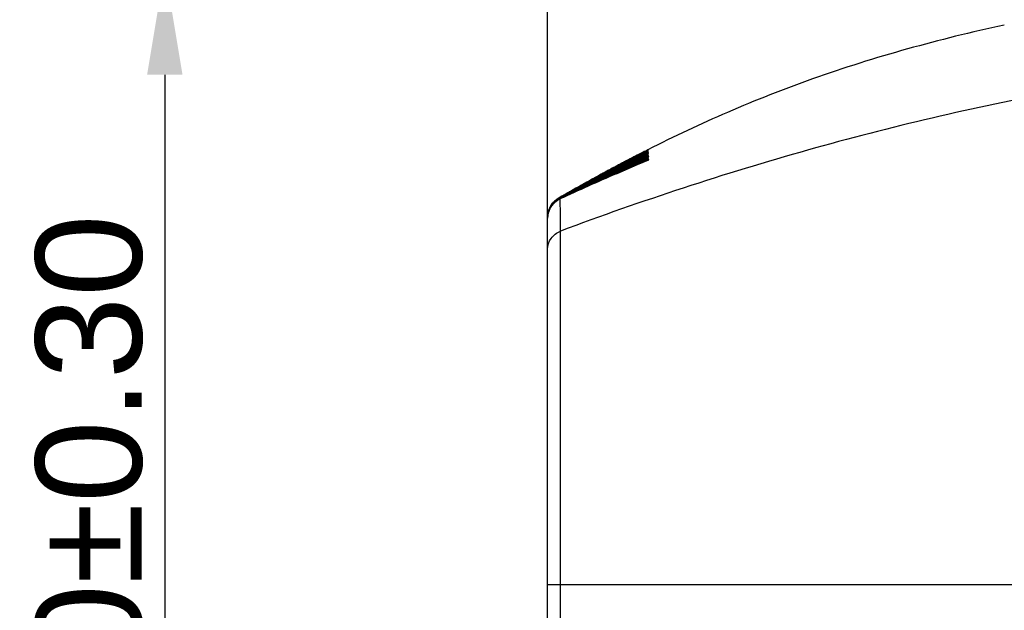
# Model space of a CAD drawing. Header units: millimetres. Extents: x 2163 to 2692, y -1564 to -1190.
# Tile 7 of 45: x 2224 to 2247, y -1368 to -1354. Entities that reach past the tile are written whole.
import ezdxf

# ---------------------------------------------------------------- set-up
doc = ezdxf.new("R2010")
doc.units = ezdxf.units.MM
doc.styles.add('HANA', font='arial.ttf')
doc.dimstyles.new('HANA$0', dxfattribs={"dimtxt": 2.5, "dimasz": 2.5, "dimexe": 0.5, "dimexo": 0.2, "dimgap": 0.5, "dimtad": 1, "dimzin": 1, "dimdsep": 46, "dimtxsty": 'HANA', "dimcen": 0, "dimclrd": 3, "dimclre": 3, "dimclrt": 4, "dimadec": 0, "dimazin": 0, "dimtfac": 1, "dimtmove": 0, "dimatfit": 3, "dimfxl": 0, "dimtzin": 0, "dimarcsym": 0})

# ---------------------------------------------------------------- blocks, each defined once
blk = doc.blocks.new('*D38')
at = {"color": 3, "lineweight": -2}
for p, q in [((2236.25, -1367.438), (2236.25, -1343.165)), ((2272.25, -1367.459), (2272.25, -1343.165)), ((2269.75, -1343.665), (2238.75, -1343.665))]:
    blk.add_line(p, q, dxfattribs=at)
at = {"color": 3}
for points in [[(2238.75, -1343.249), (2238.75, -1344.082), (2236.25, -1343.665)], [(2269.75, -1344.082), (2269.75, -1343.249), (2272.25, -1343.665)]]:
    blk.add_solid(points, dxfattribs=at)
at = {"layer": 'Defpoints', "color": 0}
for p in [(2236.25, -1343.665), (2236.25, -1367.638), (2272.25, -1367.659)]:
    blk.add_point(p, dxfattribs=at)
at = {"color": 4, "insert": (2254.25, -1341.888), "char_height": 2.5, "attachment_point": 5, "style": 'HANA'}
blk.add_mtext('36.00{\\fArial|b0|i0|c0|p34;%%P0.30}', dxfattribs=at)
blk = doc.blocks.new('*D39')
at = {"color": 3, "lineweight": -2}
for p, q in [((2260.4, -1353.149), (2226.735, -1353.149)), ((2227.235, -1355.649), (2227.235, -1379.677)), ((2260.4, -1382.177), (2226.735, -1382.177))]:
    blk.add_line(p, q, dxfattribs=at)
at = {"color": 3}
for points in [[(2227.651, -1355.649), (2226.818, -1355.649), (2227.235, -1353.149)], [(2226.818, -1379.677), (2227.651, -1379.677), (2227.235, -1382.177)]]:
    blk.add_solid(points, dxfattribs=at)
at = {"layer": 'Defpoints', "color": 0}
for p in [(2260.6, -1353.149), (2227.235, -1382.177), (2260.6, -1382.177)]:
    blk.add_point(p, dxfattribs=at)
at = {"color": 4, "insert": (2225.457, -1367.663), "char_height": 2.5, "attachment_point": 5, "rotation": 90, "style": 'HANA'}
blk.add_mtext('29.00{\\fArial|b0|i0|c0|p34;%%P0.30}', dxfattribs=at)

msp = doc.modelspace()

# ---------------------------------------------------------------- linework, layer by layer
at = {"color": 7, "linetype": 'Continuous'}
for p, q in [((2238.474, -1357.486), (2238.509, -1357.469)), ((2238.524, -1357.466), (2238.49, -1357.483)), ((2238.59, -1357.433), (2238.491, -1357.483)), ((2238.524, -1357.461), (2238.491, -1357.478)), ((2238.509, -1357.469), (2238.537, -1357.454)), ((2238.509, -1357.471), (2238.538, -1357.456)), ((2238.552, -1357.447), (2238.524, -1357.461)), ((2238.553, -1357.463), (2238.525, -1357.478)), ((2238.611, -1357.416), (2238.537, -1357.454)), ((2238.538, -1357.456), (2238.561, -1357.444)), ((2238.561, -1357.444), (2238.58, -1357.435)), ((2238.584, -1357.465), (2238.561, -1357.477)), ((2238.614, -1357.449), (2238.564, -1357.475)), ((2238.58, -1357.435), (2238.61, -1357.42)), ((2238.581, -1357.444), (2238.605, -1357.433)), ((2238.6, -1357.439), (2238.581, -1357.449)), ((2238.582, -1357.459), (2238.612, -1357.446)), ((2238.595, -1357.459), (2238.584, -1357.465)), ((2238.584, -1357.479), (2238.608, -1357.468)), ((2238.592, -1357.444), (2238.585, -1357.447)), ((2238.603, -1357.426), (2238.587, -1357.434)), ((2238.612, -1357.421), (2238.59, -1357.433)), ((2238.613, -1357.432), (2238.592, -1357.444)), ((2238.598, -1357.458), (2238.595, -1357.459)), ((2238.599, -1357.457), (2238.598, -1357.458)), ((2238.605, -1357.433), (2238.611, -1357.43)), ((2238.608, -1357.468), (2238.613, -1357.466)), ((2238.609, -1357.431), (2238.616, -1357.431)), ((2238.61, -1357.42), (2238.614, -1357.42)), ((2238.611, -1357.416), (2238.612, -1357.416)), ((2238.612, -1357.419), (2238.612, -1357.421)), ((2238.612, -1357.429), (2238.613, -1357.432)), ((2238.614, -1357.445), (2238.614, -1357.449)), ((2238.615, -1357.465), (2238.615, -1357.47)), ((2238.068, -1357.697), (2237.999, -1357.733)), ((2238.186, -1357.686), (2238.005, -1357.778)), ((2238.214, -1357.626), (2238.013, -1357.731)), ((2238.183, -1357.669), (2238.013, -1357.756)), ((2238.266, -1357.669), (2238.063, -1357.769)), ((2238.098, -1357.782), (2238.35, -1357.664)), ((2238.1, -1357.804), (2238.352, -1357.688)), ((2238.323, -1357.665), (2238.11, -1357.768)), ((2238.489, -1357.665), (2238.111, -1357.835)), ((2238.377, -1357.665), (2238.111, -1357.791)), ((2238.357, -1357.7), (2238.111, -1357.813)), ((2238.315, -1357.585), (2238.117, -1357.687)), ((2238.356, -1357.581), (2238.183, -1357.669)), ((2238.339, -1357.609), (2238.186, -1357.686)), ((2238.318, -1357.572), (2238.214, -1357.626)), ((2238.329, -1357.638), (2238.266, -1357.669)), ((2238.307, -1357.572), (2238.34, -1357.555)), ((2238.313, -1357.579), (2238.341, -1357.564)), ((2238.361, -1357.562), (2238.315, -1357.585)), ((2238.317, -1357.63), (2238.346, -1357.616)), ((2238.318, -1357.609), (2238.344, -1357.595)), ((2238.366, -1357.596), (2238.318, -1357.62)), ((2238.361, -1357.545), (2238.319, -1357.566)), ((2238.319, -1357.653), (2238.348, -1357.639)), ((2238.32, -1357.589), (2238.343, -1357.578)), ((2238.36, -1357.55), (2238.321, -1357.57)), ((2238.339, -1357.633), (2238.321, -1357.641)), ((2238.36, -1357.578), (2238.323, -1357.597)), ((2238.487, -1357.586), (2238.323, -1357.665)), ((2238.341, -1357.657), (2238.325, -1357.664)), ((2238.359, -1357.623), (2238.329, -1357.638)), ((2238.362, -1357.672), (2238.331, -1357.687)), ((2238.354, -1357.602), (2238.339, -1357.609)), ((2238.361, -1357.622), (2238.339, -1357.633)), ((2238.34, -1357.555), (2238.372, -1357.539)), ((2238.341, -1357.556), (2238.391, -1357.531)), ((2238.341, -1357.564), (2238.392, -1357.539)), ((2238.489, -1357.639), (2238.352, -1357.702)), ((2238.501, -1357.529), (2238.354, -1357.602)), ((2238.469, -1357.524), (2238.356, -1357.581)), ((2238.527, -1357.662), (2238.356, -1357.736)), ((2238.491, -1357.558), (2238.359, -1357.623)), ((2238.584, -1357.663), (2238.359, -1357.758)), ((2238.452, -1357.503), (2238.36, -1357.55)), ((2238.408, -1357.554), (2238.36, -1357.578)), ((2238.408, -1357.52), (2238.361, -1357.545)), ((2238.408, -1357.537), (2238.361, -1357.562)), ((2238.437, -1357.585), (2238.361, -1357.622)), ((2238.488, -1357.613), (2238.362, -1357.672)), ((2238.379, -1357.59), (2238.366, -1357.596)), ((2238.368, -1357.744), (2238.552, -1357.662)), ((2238.37, -1357.764), (2238.63, -1357.651)), ((2238.372, -1357.539), (2238.391, -1357.529)), ((2238.434, -1357.638), (2238.377, -1357.665)), ((2238.392, -1357.583), (2238.379, -1357.59)), ((2238.391, -1357.529), (2238.44, -1357.504)), ((2238.391, -1357.531), (2238.441, -1357.505)), ((2238.435, -1357.562), (2238.391, -1357.584)), ((2238.392, -1357.539), (2238.435, -1357.517)), ((2238.434, -1357.665), (2238.393, -1357.683)), ((2238.484, -1357.667), (2238.398, -1357.706)), ((2238.399, -1357.641), (2238.424, -1357.629)), ((2238.452, -1357.498), (2238.408, -1357.52)), ((2238.452, -1357.515), (2238.408, -1357.537)), ((2238.454, -1357.531), (2238.408, -1357.554)), ((2238.485, -1357.692), (2238.41, -1357.725)), ((2238.424, -1357.629), (2238.444, -1357.62)), ((2238.484, -1357.588), (2238.434, -1357.612)), ((2238.484, -1357.615), (2238.434, -1357.638)), ((2238.484, -1357.641), (2238.434, -1357.665)), ((2238.435, -1357.517), (2238.445, -1357.512)), ((2238.484, -1357.537), (2238.435, -1357.562)), ((2238.499, -1357.554), (2238.437, -1357.585)), ((2238.439, -1357.549), (2238.451, -1357.543)), ((2238.44, -1357.504), (2238.474, -1357.486)), ((2238.44, -1357.571), (2238.453, -1357.565)), ((2238.441, -1357.505), (2238.475, -1357.488)), ((2238.451, -1357.543), (2238.478, -1357.53)), ((2238.525, -1357.478), (2238.452, -1357.515)), ((2238.525, -1357.478), (2238.452, -1357.515)), ((2238.491, -1357.478), (2238.452, -1357.498)), ((2238.491, -1357.483), (2238.452, -1357.503)), ((2238.561, -1357.477), (2238.454, -1357.531)), ((2238.475, -1357.488), (2238.509, -1357.471)), ((2238.54, -1357.691), (2238.483, -1357.716)), ((2238.496, -1357.531), (2238.484, -1357.537)), ((2238.498, -1357.581), (2238.484, -1357.588)), ((2238.498, -1357.608), (2238.484, -1357.615)), ((2238.497, -1357.635), (2238.484, -1357.641)), ((2238.496, -1357.662), (2238.484, -1357.667)), ((2238.542, -1357.667), (2238.485, -1357.692)), ((2238.549, -1357.556), (2238.487, -1357.586)), ((2238.556, -1357.581), (2238.488, -1357.613)), ((2238.562, -1357.605), (2238.489, -1357.639)), ((2238.563, -1357.631), (2238.489, -1357.665)), ((2238.555, -1357.527), (2238.491, -1357.558)), ((2238.528, -1357.647), (2238.496, -1357.662)), ((2238.528, -1357.621), (2238.497, -1357.635)), ((2238.526, -1357.567), (2238.498, -1357.581)), ((2238.527, -1357.594), (2238.498, -1357.608)), ((2238.556, -1357.501), (2238.501, -1357.529)), ((2238.576, -1357.676), (2238.54, -1357.691)), ((2238.577, -1357.651), (2238.542, -1357.667)), ((2238.617, -1357.494), (2238.549, -1357.529)), ((2238.574, -1357.544), (2238.549, -1357.556)), ((2238.564, -1357.475), (2238.554, -1357.481)), ((2238.581, -1357.514), (2238.555, -1357.527)), ((2238.578, -1357.49), (2238.556, -1357.501)), ((2238.579, -1357.569), (2238.556, -1357.581)), ((2238.619, -1357.521), (2238.557, -1357.552)), ((2238.622, -1357.548), (2238.558, -1357.579)), ((2238.615, -1357.47), (2238.56, -1357.499)), ((2238.624, -1357.575), (2238.561, -1357.606)), ((2238.588, -1357.593), (2238.562, -1357.605)), ((2238.626, -1357.601), (2238.563, -1357.631)), ((2238.59, -1357.619), (2238.563, -1357.631)), ((2238.572, -1357.59), (2238.621, -1357.569)), ((2238.592, -1357.535), (2238.574, -1357.544)), ((2238.596, -1357.666), (2238.576, -1357.676)), ((2238.587, -1357.646), (2238.577, -1357.651)), ((2238.593, -1357.482), (2238.578, -1357.49)), ((2238.578, -1357.615), (2238.623, -1357.596)), ((2238.595, -1357.561), (2238.579, -1357.569)), ((2238.591, -1357.508), (2238.581, -1357.514)), ((2238.628, -1357.622), (2238.582, -1357.639)), ((2238.63, -1357.646), (2238.584, -1357.663)), ((2238.585, -1357.502), (2238.615, -1357.489)), ((2238.587, -1357.528), (2238.617, -1357.515)), ((2238.6, -1357.641), (2238.587, -1357.646)), ((2238.598, -1357.588), (2238.588, -1357.593)), ((2238.589, -1357.555), (2238.619, -1357.542)), ((2238.601, -1357.614), (2238.59, -1357.619)), ((2238.59, -1357.646), (2238.628, -1357.627)), ((2238.596, -1357.506), (2238.591, -1357.508)), ((2238.597, -1357.532), (2238.592, -1357.535)), ((2238.597, -1357.48), (2238.593, -1357.482)), ((2238.6, -1357.559), (2238.595, -1357.561)), ((2238.599, -1357.504), (2238.596, -1357.506)), ((2238.607, -1357.662), (2238.596, -1357.666)), ((2238.602, -1357.586), (2238.598, -1357.588)), ((2238.605, -1357.638), (2238.6, -1357.641)), ((2238.605, -1357.612), (2238.601, -1357.614)), ((2238.609, -1357.637), (2238.605, -1357.638)), ((2238.611, -1357.66), (2238.607, -1357.662)), ((2238.61, -1357.636), (2238.609, -1357.637)), ((2238.617, -1357.489), (2238.617, -1357.494)), ((2238.619, -1357.515), (2238.619, -1357.521)), ((2238.621, -1357.542), (2238.622, -1357.548)), ((2238.623, -1357.569), (2238.624, -1357.575)), ((2238.626, -1357.596), (2238.626, -1357.601)), ((2238.628, -1357.627), (2238.628, -1357.622)), ((2238.628, -1357.622), (2238.628, -1357.622)), ((2238.63, -1357.651), (2238.63, -1357.646)), ((2237.688, -1357.899), (2237.713, -1357.886)), ((2237.922, -1357.901), (2237.707, -1358.001)), ((2237.713, -1357.887), (2237.851, -1357.813)), ((2237.713, -1357.886), (2237.847, -1357.814)), ((2237.713, -1357.893), (2237.848, -1357.821)), ((2237.713, -1357.886), (2237.817, -1357.83)), ((2237.713, -1357.903), (2237.849, -1357.831)), ((2237.714, -1357.916), (2237.851, -1357.845)), ((2237.715, -1357.931), (2237.853, -1357.861)), ((2237.715, -1357.948), (2237.855, -1357.879)), ((2237.717, -1357.966), (2237.858, -1357.897)), ((2237.718, -1357.984), (2237.86, -1357.916)), ((2237.957, -1357.925), (2237.722, -1358.029)), ((2237.848, -1357.818), (2237.807, -1357.84)), ((2237.825, -1357.831), (2237.807, -1357.84)), ((2237.849, -1357.827), (2237.811, -1357.847)), ((2237.829, -1357.838), (2237.811, -1357.847)), ((2237.869, -1357.83), (2237.817, -1357.857)), ((2237.835, -1357.848), (2237.817, -1357.857)), ((2237.872, -1357.845), (2237.825, -1357.869)), ((2237.831, -1357.855), (2237.851, -1357.845)), ((2237.832, -1357.83), (2237.848, -1357.821)), ((2237.895, -1357.852), (2237.833, -1357.884)), ((2237.836, -1357.838), (2237.849, -1357.831)), ((2237.898, -1357.871), (2237.841, -1357.899)), ((2237.899, -1357.891), (2237.844, -1357.917)), ((2237.969, -1357.754), (2237.848, -1357.818)), ((2237.848, -1357.821), (2237.849, -1357.827)), ((2237.849, -1357.831), (2237.85, -1357.839)), ((2237.931, -1357.798), (2237.851, -1357.84)), ((2237.851, -1357.845), (2237.852, -1357.854)), ((2237.937, -1357.812), (2237.852, -1357.855)), ((2237.852, -1357.855), (2237.852, -1357.855)), ((2237.853, -1357.861), (2237.855, -1357.871)), ((2237.855, -1357.872), (2237.855, -1357.872)), ((2237.855, -1357.879), (2237.857, -1357.89)), ((2237.936, -1357.852), (2237.857, -1357.891)), ((2237.857, -1357.891), (2237.857, -1357.891)), ((2237.858, -1357.897), (2237.859, -1357.909)), ((2237.86, -1357.91), (2237.859, -1357.91)), ((2237.936, -1357.873), (2237.86, -1357.91)), ((2237.86, -1357.916), (2237.862, -1357.928)), ((2237.937, -1357.894), (2237.862, -1357.929)), ((2237.862, -1357.929), (2237.862, -1357.929)), ((2238.111, -1357.835), (2237.864, -1357.947)), ((2237.936, -1357.914), (2237.865, -1357.947)), ((2237.867, -1357.965), (2237.982, -1357.914)), ((2238.336, -1357.767), (2237.868, -1357.97)), ((2238.013, -1357.756), (2237.869, -1357.83)), ((2237.869, -1357.981), (2238.37, -1357.764)), ((2238.144, -1357.861), (2237.869, -1357.981)), ((2238.005, -1357.778), (2237.872, -1357.845)), ((2238.063, -1357.769), (2237.895, -1357.852)), ((2238.078, -1357.784), (2237.898, -1357.871)), ((2238.134, -1357.779), (2237.899, -1357.891)), ((2238.222, -1357.762), (2237.922, -1357.901)), ((2238.005, -1357.76), (2237.931, -1357.798)), ((2237.961, -1357.84), (2237.936, -1357.852)), ((2237.965, -1357.86), (2237.936, -1357.873)), ((2237.985, -1357.893), (2237.936, -1357.914)), ((2237.953, -1357.804), (2237.937, -1357.812)), ((2237.975, -1357.876), (2237.937, -1357.894)), ((2238.022, -1357.769), (2237.953, -1357.804)), ((2238.11, -1357.857), (2237.957, -1357.925)), ((2238.019, -1357.812), (2237.961, -1357.84)), ((2238.016, -1357.835), (2237.965, -1357.86)), ((2238.013, -1357.731), (2237.969, -1357.754)), ((2238.012, -1357.859), (2237.975, -1357.876)), ((2237.982, -1357.914), (2238.117, -1357.854)), ((2238.002, -1357.885), (2237.985, -1357.893)), ((2238.052, -1357.862), (2238.002, -1357.885)), ((2238.07, -1357.726), (2238.005, -1357.76)), ((2238.049, -1357.842), (2238.012, -1357.859)), ((2238.046, -1357.821), (2238.016, -1357.835)), ((2238.043, -1357.801), (2238.019, -1357.812)), ((2238.037, -1357.761), (2238.022, -1357.769)), ((2238.109, -1357.725), (2238.037, -1357.761)), ((2238.11, -1357.768), (2238.043, -1357.801)), ((2238.111, -1357.791), (2238.046, -1357.821)), ((2238.111, -1357.813), (2238.049, -1357.842)), ((2238.112, -1357.835), (2238.052, -1357.862)), ((2238.058, -1357.845), (2238.363, -1357.708)), ((2238.123, -1357.739), (2238.089, -1357.756)), ((2238.366, -1357.744), (2238.11, -1357.857)), ((2238.35, -1357.728), (2238.112, -1357.835)), ((2238.117, -1357.854), (2238.368, -1357.744)), ((2238.183, -1357.845), (2238.144, -1357.861)), ((2238.238, -1357.821), (2238.183, -1357.845)), ((2238.273, -1357.806), (2238.238, -1357.821)), ((2238.352, -1357.702), (2238.322, -1357.716)), ((2238.356, -1357.736), (2238.334, -1357.746)), ((2238.359, -1357.758), (2238.336, -1357.767)), ((2238.398, -1357.706), (2238.376, -1357.716)), ((2238.483, -1357.716), (2238.423, -1357.741)), ((2237.719, -1358.002), (2237.863, -1357.935)), ((2237.863, -1357.935), (2237.864, -1357.946)), ((2237.865, -1357.947), (2237.864, -1357.947)), ((2237.865, -1357.959), (2237.865, -1357.953)), ((2237.866, -1357.964), (2237.865, -1357.959)), ((2237.867, -1357.965), (2237.867, -1357.965)), ((2237.868, -1357.98), (2237.868, -1357.97)), ((2236.588, -1358.513), (2236.499, -1358.565)), ((2236.499, -1358.565), (2236.521, -1358.552)), ((2236.5, -1358.565), (2236.499, -1358.565)), ((2236.5, -1358.565), (2236.499, -1358.565)), ((2236.589, -1358.514), (2236.5, -1358.565)), ((2236.5, -1358.565), (2236.521, -1358.552)), ((2236.501, -1358.565), (2236.5, -1358.565)), ((2236.501, -1358.565), (2236.5, -1358.565)), ((2236.501, -1358.565), (2236.522, -1358.553)), ((2236.503, -1358.566), (2236.502, -1358.566)), ((2236.59, -1358.516), (2236.503, -1358.565)), ((2236.503, -1358.566), (2236.59, -1358.517)), ((2236.503, -1358.566), (2236.503, -1358.565)), ((2236.507, -1358.566), (2236.505, -1358.566)), ((2236.527, -1358.554), (2236.506, -1358.566)), ((2236.507, -1358.566), (2236.506, -1358.566)), ((2236.507, -1358.566), (2236.527, -1358.555)), ((2236.645, -1358.493), (2236.509, -1358.567)), ((2236.51, -1358.567), (2236.509, -1358.567)), ((2236.511, -1358.567), (2236.509, -1358.567)), ((2236.51, -1358.567), (2236.528, -1358.557)), ((2236.651, -1358.494), (2236.513, -1358.568)), ((2236.515, -1358.568), (2236.513, -1358.568)), ((2236.515, -1358.568), (2236.513, -1358.568)), ((2236.515, -1358.568), (2236.53, -1358.56)), ((2236.657, -1358.497), (2236.518, -1358.569)), ((2236.519, -1358.569), (2236.518, -1358.569)), ((2236.52, -1358.569), (2236.518, -1358.569)), ((2236.519, -1358.569), (2236.532, -1358.563)), ((2236.525, -1358.57), (2236.522, -1358.57)), ((2236.663, -1358.499), (2236.523, -1358.57)), ((2236.524, -1358.571), (2236.523, -1358.57)), ((2236.669, -1358.501), (2236.527, -1358.571)), ((2236.529, -1358.572), (2236.527, -1358.571)), ((2236.529, -1358.572), (2236.527, -1358.572)), ((2236.529, -1358.572), (2236.682, -1358.497)), ((2236.533, -1358.573), (2236.532, -1358.573)), ((2236.534, -1358.573), (2236.532, -1358.573)), ((2236.59, -1358.517), (2236.666, -1358.474)), ((2236.798, -1358.423), (2236.657, -1358.497)), ((2236.25, -1376.247), (2236.25, -1359.029)), ((2236.556, -1367.66), (2236.553, -1359.332)), ((2236.553, -1359.73), (2236.553, -1359.452)), ((2236.554, -1360.321), (2236.553, -1359.73)), ((2236.556, -1364.531), (2236.555, -1362.823)), ((2236.556, -1366.603), (2236.556, -1364.531)), ((2236.556, -1370.979), (2236.556, -1366.603)), ((2236.25, -1367.66), (2260.6, -1367.655))]:
    msp.add_line(p, q, dxfattribs=at)
for points in [[(2238.325, -1357.664), (2238.308, -1357.672), (2238.078, -1357.784)], [(2238.331, -1357.687), (2238.315, -1357.694), (2238.134, -1357.779)], [(2238.597, -1357.48), (2238.598, -1357.48), (2238.598, -1357.48), (2238.597, -1357.48)], [(2238.597, -1357.505), (2238.598, -1357.505), (2238.599, -1357.504), (2238.599, -1357.504)], [(2238.6, -1357.531), (2238.6, -1357.531), (2238.599, -1357.531), (2238.597, -1357.532)], [(2238.6, -1357.559), (2238.601, -1357.558), (2238.602, -1357.558), (2238.601, -1357.558), (2238.6, -1357.559)], [(2238.604, -1357.585), (2238.603, -1357.585), (2238.602, -1357.586)], [(2238.606, -1357.611), (2238.606, -1357.611), (2238.605, -1357.612)], [(2238.612, -1357.659), (2238.613, -1357.659), (2238.612, -1357.659), (2238.611, -1357.66)], [(2238.322, -1357.716), (2238.306, -1357.723), (2238.222, -1357.762)], [(2238.368, -1357.765), (2238.338, -1357.778), (2238.322, -1357.785), (2238.306, -1357.792), (2238.273, -1357.806)], [(2238.41, -1357.725), (2238.381, -1357.738), (2238.366, -1357.744)], [(2238.423, -1357.741), (2238.396, -1357.753), (2238.382, -1357.759), (2238.368, -1357.765)], [(2236.554, -1360.986), (2236.554, -1360.874), (2236.554, -1360.767), (2236.554, -1360.667), (2236.554, -1360.321)], [(2236.555, -1362.823), (2236.555, -1362.46), (2236.554, -1360.986)]]:
    msp.add_lwpolyline(points, dxfattribs=at)
for centre, radius, start, end in [((2245.538, -1371.551), 15.729, 116.4221, 116.5394), ((2243.57, -1367.59), 11.306, 116.2899, 116.4239), ((2242.403, -1365.391), 8.804, 115.8603, 116.0318), ((2233.858, -1348.283), 10.311, 297.0824, 297.2812), ((2241.69, -1363.784), 7.061, 116.1221, 116.2934), ((2240.881, -1362.248), 5.312, 115.6382, 115.8652), ((2238.747, -1357.735), 0.301, 116.0922, 127.1976), ((2238.747, -1357.714), 0.3, 116.4104, 126.4002), ((2238.747, -1357.697), 0.299, 116.6497, 125.1861), ((2238.746, -1357.685), 0.298, 116.7914, 122.9162), ((2238.745, -1357.684), 0.297, 116.7876, 121.8005), ((2255.694, -1391.275), 37.922, 117.6626, 117.928), ((2254.779, -1389.774), 36.162, 117.4865, 117.7645), ((2256.75, -1393.21), 40.127, 117.7158, 117.8372), ((2256.598, -1392.921), 39.801, 117.3397, 117.7466), ((2259.434, -1398.465), 46.023, 117.3056, 117.6603), ((2262.929, -1405.557), 53.918, 117.1624, 117.4564), ((2267.614, -1415.331), 64.739, 116.9009, 117.15227), ((2256.648, -1393.017), 39.909, 117.359, 117.7147), ((2254.871, -1389.708), 36.152, 117.4093, 117.6606), ((2253.437, -1387.197), 33.256, 117.051, 117.4855), ((2252.571, -1385.876), 31.674, 116.7399, 117.2064), ((2252.062, -1385.328), 30.94, 116.3746, 116.8427), ((2251.779, -1385.292), 30.763, 115.9498, 116.4144), ((2251.668, -1385.662), 31.027, 115.4826, 115.9405), ((2274.461, -1429.898), 80.811, 116.56743, 116.73299), ((2282.89, -1448.378), 101.092, 116.15981, 116.28534), ((2253.993, -1388.015), 34.245, 117.1983, 117.4094), ((2250.028, -1380.836), 26.029, 116.5521, 116.6755), ((2249.219, -1379.602), 24.547, 116.1673, 116.2976), ((2248.716, -1379.006), 23.771, 115.7319, 115.8657), ((2248.436, -1378.887), 23.521, 115.2628, 115.3972), ((2248.337, -1379.171), 23.713, 114.7761, 114.9087), ((2248.408, -1379.84), 24.327, 114.2876, 114.416), ((2248.07, -1379.607), 23.954, 113.7563, 113.9065), ((2248.731, -1378.24), 23.126, 116.4293, 116.5526), ((2247.865, -1376.845), 21.475, 116.0356, 116.1679), ((2247.326, -1376.121), 20.568, 115.595, 115.7325), ((2247.016, -1375.879), 20.194, 115.1241, 115.2634), ((2246.924, -1376.553), 20.721, 114.1538, 114.2882), ((2246.408, -1375.83), 19.827, 113.5984, 113.7575), ((2247.316, -1375.393), 19.947, 116.3037, 116.4294), ((2245.091, -1371.771), 15.658, 114.8309, 115.127), ((2244.943, -1371.788), 15.587, 114.3452, 114.6415), ((2248.151, -1376.781), 21.576, 116.5441, 116.7353), ((2245.424, -1373.207), 17.055, 114.0101, 114.1542), ((2245.161, -1371.596), 15.553, 115.305, 115.5544), ((2244.486, -1371.428), 15.024, 113.4223, 113.6003), ((2245.279, -1371.271), 15.35, 116.045, 116.3071), ((2244.944, -1370.846), 14.803, 115.7526, 115.8995), ((2243.95, -1369.896), 13.43, 113.8515, 114.0113), ((2225.717, -1332.259), 28.3, 296.8323, 296.9736), ((2229.922, -1340.367), 19.186, 296.5448, 296.7581), ((2230.163, -1340.611), 18.883, 296.199, 296.3674), ((2243.337, -1367.515), 11.105, 115.5891, 115.7542), ((2242.387, -1365.729), 9.063, 114.935, 115.3024), ((2242.637, -1367.159), 10.372, 113.2111, 113.4249), ((2242.139, -1365.394), 8.631, 114.4387, 114.8237), ((2242.017, -1365.325), 8.493, 113.9471, 114.3378), ((2242, -1365.484), 8.606, 113.4744, 113.8596), ((2232.592, -1345.323), 13.607, 295.8576, 296.0003), ((2232.844, -1345.621), 13.253, 295.3923, 295.5426), ((2241.357, -1364.343), 7.256, 112.4864, 112.9563), ((2232.944, -1345.591), 13.262, 294.8999, 295.0562), ((2232.939, -1345.326), 13.529, 294.4019, 294.5635), ((2241.327, -1363.313), 6.447, 115.18, 115.6003), ((2241.037, -1363.425), 6.309, 112.9343, 113.2175), ((2235.039, -1349.766), 8.642, 293.9819, 294.2552), ((2238.747, -1357.76), 0.301, 115.7115, 127.5985), ((2238.748, -1357.787), 0.301, 115.2847, 127.6489), ((2238.748, -1357.815), 0.301, 114.8274, 127.3606), ((2240.25, -1361.137), 3.998, 114.6074, 114.9077), ((2238.748, -1357.843), 0.301, 114.3553, 126.7961), ((2240.123, -1360.963), 3.763, 114.0907, 114.4096), ((2240.062, -1360.926), 3.679, 113.591, 113.9173), ((2238.747, -1357.871), 0.301, 113.8825, 126.104), ((2238.748, -1357.899), 0.303, 117.8102, 125.2066), ((2238.748, -1357.924), 0.302, 117.167, 124.0677), ((2238.746, -1357.9), 0.297, 113.2738, 118.8328), ((2238.745, -1357.893), 0.296, 113.368, 117.8039), ((2238.745, -1357.918), 0.296, 112.9307, 117.1611), ((2258.981, -1397.324), 44.808, 118.3735, 119.8717), ((2258.895, -1397.215), 44.67, 118.307, 119.8458), ((2259.012, -1397.707), 45.153, 118.1446, 119.6637), ((2259.265, -1398.662), 46.106, 117.8673, 119.3494), ((2259.632, -1400.027), 47.474, 117.4962, 118.9286), ((2260.093, -1401.751), 49.203, 117.0527, 118.4268), ((2258.808, -1397.01), 44.448, 118.3823, 119.7271), ((2259.001, -1397.56), 45.021, 118.2665, 119.5916), ((2259.325, -1398.575), 46.061, 118.0262, 119.3161), ((2259.762, -1400.006), 47.52, 117.6827, 118.9259), ((2257.158, -1393.981), 40.999, 118.1656, 118.3655), ((2257.357, -1394.527), 41.571, 118.0518, 118.2503), ((2257.71, -1395.564), 42.644, 117.815, 118.011), ((2258.196, -1397.044), 44.17, 117.4762, 117.6689), ((2258.794, -1398.923), 46.099, 117.0574, 117.246), ((2259.48, -1401.15), 48.38, 116.5802, 116.7641), ((2260.23, -1403.672), 50.956, 116.0649, 116.2435), ((2261.024, -1406.436), 53.772, 115.5361, 115.7032), ((2257.249, -1394.155), 41.196, 117.8576, 118.0962), ((2257.206, -1394.075), 41.105, 117.9618, 118.0961), ((2258.78, -1397.211), 44.609, 117.6647, 117.9853), ((2255.374, -1390.908), 37.442, 117.762, 117.9092), ((2260.676, -1401.207), 49.02, 117.4635, 117.754), ((2254.935, -1390.46), 36.831, 117.4887, 117.638), ((2256.113, -1392.068), 38.819, 117.926, 118.0621), ((2254.72, -1390.563), 36.811, 117.126, 117.2749), ((2254.684, -1391.121), 37.276, 116.6944, 116.8409), ((2267.806, -1417.824), 67.017, 116.3222, 116.54601), ((2254.795, -1392.068), 38.155, 116.2138, 116.3563), ((2255.034, -1393.365), 39.408, 115.7029, 115.8402), ((2255.405, -1395.014), 41.037, 115.1793, 115.3105), ((2255.82, -1396.832), 42.842, 114.6323, 114.7815), ((2255.239, -1396.485), 42.268, 113.9174, 114.2707), ((2257.36, -1394.365), 41.433, 117.8368, 117.9623), ((2254.199, -1389.041), 35.233, 117.2069, 117.4914), ((2253.87, -1388.899), 34.942, 116.843, 117.1289), ((2253.737, -1389.234), 35.165, 116.4145, 116.6974), ((2253.764, -1389.971), 35.819, 115.9404, 116.2169), ((2253.931, -1391.069), 36.861, 115.4386, 115.7059), ((2254.239, -1392.529), 38.292, 114.9263, 115.1823), ((2255.135, -1395.335), 41.196, 114.4892, 114.633), ((2251.912, -1388.965), 34.044, 113.5056, 113.9292), ((2263.866, -1415.047), 62.741, 114.63728, 115.82755), ((2263.228, -1414.18), 61.683, 114.43524, 115.64389), ((2264.478, -1417.805), 65.491, 114.11385, 115.25508), ((2263.717, -1416.618), 64.092, 113.78549, 115.09133), ((2264.917, -1420.174), 67.82, 113.5043, 114.73396), ((2262.403, -1409.278), 56.93, 115.7133, 116.8804), ((2263.065, -1411.966), 59.625, 115.16872, 116.27579), ((2260.624, -1403.781), 51.239, 116.5578, 117.869), ((2261.208, -1406.065), 53.529, 116.0312, 117.278), ((2261.823, -1408.543), 56.011, 115.4911, 116.6748), ((2262.45, -1411.149), 58.619, 114.95345, 116.07719), ((2260.291, -1401.807), 49.348, 117.2582, 118.4471), ((2260.892, -1403.928), 51.496, 116.7746, 117.9053), ((2261.542, -1406.315), 53.906, 116.2524, 117.3239), ((2262.614, -1412.339), 59.758, 114.46679, 114.62849), ((2262.16, -1411.848), 59.118, 114.2647, 114.42743), ((2236.75, -1358.998), 0.5, 132.0403, 134.5022), ((2236.75, -1358.997), 0.5, 132.1428, 134.6002), ((2236.75, -1359), 0.5, 131.8339, 134.305), ((2236.75, -1359.002), 0.5, 131.5437, 134.0278), ((2236.751, -1359.014), 0.502, 117.6577, 132.5784), ((2236.751, -1358.999), 0.501, 120.0844, 132.1262), ((2236.751, -1359.017), 0.502, 117.05, 132.124), ((2236.751, -1359), 0.501, 119.9458, 132.0235), ((2236.751, -1359.021), 0.502, 116.4458, 132.0046), ((2236.751, -1359.001), 0.501, 119.666, 131.8169), ((2236.751, -1359.004), 0.501, 119.2702, 131.5262), ((2236.751, -1359.006), 0.501, 118.7848, 131.1721), ((2236.751, -1359.01), 0.502, 118.2354, 130.7746), ((2261.485, -1401.721), 49.867, 119.8506, 120.0403), ((2261.413, -1401.642), 49.762, 119.8238, 120.0139), ((2261.453, -1402.029), 50.117, 119.6427, 119.8312), ((2263.288, -1411.478), 59.291, 116.66578, 116.83292), ((2262.003, -1404.086), 52.174, 118.913, 119.2289), ((2261.808, -1403.997), 52.001, 118.9111, 119.0889), ((2262.102, -1405.493), 53.45, 118.4115, 118.5845), ((2262.453, -1407.266), 55.175, 117.8559, 118.0236), ((2262.849, -1409.271), 57.13, 117.267, 117.4293), ((2236.533, -1358.404), 0.17, 271.0693, 271.8096), ((2261.072, -1401.003), 49.039, 119.7108, 119.9514), ((2261.248, -1401.545), 49.596, 119.5758, 119.8152), ((2261.516, -1402.502), 50.557, 119.3013, 119.5392), ((2262.164, -1405.287), 53.3, 118.435, 118.6052), ((2262.623, -1407.219), 55.215, 117.8948, 118.0596), ((2236.752, -1358.999), 0.502, 159.4618, 175.3253), ((2236.751, -1359.02), 0.502, 157.633, 171.5143), ((2236.751, -1359.016), 0.501, 158.2668, 171.3748), ((2236.751, -1359.009), 0.501, 158.8379, 170.6386), ((2236.751, -1358.998), 0.501, 159.4783, 170.366), ((2236.751, -1359.012), 0.501, 158.4878, 170.5429), ((2236.75, -1359), 0.501, 159.3267, 168.1348), ((2236.75, -1359.002), 0.501, 159.1882, 167.9235), ((2236.75, -1359.005), 0.501, 159.0195, 167.7369), ((2236.75, -1358.999), 0.501, 160.2077, 167.7795), ((2236.75, -1358.998), 0.501, 160.2555, 167.8079), ((2236.75, -1359.001), 0.501, 160.1251, 167.7303), ((2236.75, -1359.003), 0.501, 160.0146, 167.6644), ((2236.751, -1359.01), 0.501, 157.0519, 167.4942), ((2236.751, -1359.013), 0.501, 156.8756, 167.4028), ((2236.75, -1359.006), 0.501, 159.8834, 167.5863), ((2236.75, -1358.998), 0.5, 160.5011, 165.3567), ((2236.75, -1358.998), 0.5, 157.6369, 160.2528), ((2236.75, -1358.999), 0.5, 157.582, 160.205), ((2236.75, -1358.998), 0.5, 157.873, 160.501), ((2236.75, -1359.001), 0.5, 157.4871, 160.1224), ((2236.75, -1359.003), 0.5, 157.3602, 160.0119), ((2236.75, -1359.006), 0.5, 157.2092, 159.8806), ((2236.75, -1358.998), 0.501, 153.452, 159.4647), ((2236.75, -1359), 0.501, 153.2667, 159.3174), ((2236.75, -1359.003), 0.501, 153.0926, 159.1789), ((2236.75, -1358.998), 0.5, 157.538, 159.4188), ((2236.75, -1359.006), 0.501, 152.8806, 159.0101), ((2236.751, -1359.009), 0.501, 152.6425, 158.8206), ((2236.751, -1359.012), 0.501, 152.2014, 158.4693), ((2236.751, -1359.016), 0.501, 151.9165, 158.2424), ((2236.75, -1358.998), 0.5, 154.9658, 157.6356), ((2236.75, -1358.998), 0.5, 155.1856, 157.8717), ((2236.751, -1358.999), 0.501, 153.3902, 157.5374), ((2236.75, -1358.999), 0.5, 154.9035, 157.5807), ((2236.75, -1359.001), 0.5, 154.7957, 157.4858), ((2236.75, -1359.003), 0.5, 154.6516, 157.3588), ((2236.75, -1359.01), 0.5, 151.4844, 157.0387), ((2236.75, -1359.006), 0.5, 154.4801, 157.2079), ((2236.75, -1359.013), 0.5, 151.2586, 156.8622), ((2236.75, -1358.998), 0.5, 152.4422, 155.1857), ((2236.75, -1358.998), 0.5, 152.2441, 154.9659), ((2236.75, -1358.999), 0.5, 152.174, 154.9036), ((2236.75, -1359.001), 0.5, 152.0528, 154.7958), ((2236.75, -1359.003), 0.5, 151.8907, 154.6517), ((2236.75, -1359.006), 0.5, 151.6978, 154.4802), ((2236.752, -1359.001), 0.503, 136.879, 153.2224), ((2236.75, -1358.998), 0.5, 150.4938, 153.3902), ((2236.75, -1358.998), 0.5, 150.5611, 153.4517), ((2236.753, -1359.004), 0.503, 134.0924, 153.025), ((2236.753, -1359.007), 0.503, 133.7563, 152.8116), ((2236.753, -1359.011), 0.504, 133.3794, 152.572), ((2236.753, -1359.014), 0.504, 132.6806, 152.1281), ((2236.753, -1359.018), 0.504, 132.229, 151.8413), ((2236.751, -1358.999), 0.502, 137.141, 150.5358), ((2236.751, -1358.999), 0.502, 137.0479, 150.4682), ((2236.75, -1358.998), 0.5, 134.6012, 137.1196), ((2236.75, -1358.998), 0.5, 134.5032, 137.0264), ((2236.75, -1359), 0.5, 134.306, 136.8387), ((2236.75, -1359.005), 0.5, 131.1903, 133.6904), ((2236.75, -1359.008), 0.5, 130.7934, 133.3121), ((2236.751, -1359.01), 0.501, 167.5239, 179.9814), ((2236.751, -1359.013), 0.502, 167.4332, 179.981), ((2236.751, -1359.003), 0.501, 170.1486, 179.9911), ((2236.751, -1359.006), 0.501, 170.087, 179.9909), ((2236.751, -1358.998), 0.501, 174.1567, 177.4032), ((2236.751, -1358.998), 0.501, 175.3588, 177.7831), ((2236.749, -1359), 0.5, 175.7177, 179.9959), ((2236.75, -1358.998), 0.501, 176.1857, 177.5847), ((2236.75, -1358.998), 0.5, 176.1097, 179.9981), ((2236.749, -1359.002), 0.5, 175.6528, 179.9958), ((2236.75, -1358.999), 0.5, 176.2835, 179.9982), ((2236.751, -1359.024), 0.501, 173.4744, 177.6024), ((2236.751, -1359.005), 0.501, 175.5946, 177.6155), ((2236.75, -1359.001), 0.5, 176.4139, 179.9983), ((2236.751, -1359.009), 0.501, 175.5397, 177.6611), ((2236.751, -1359.012), 0.501, 175.4774, 177.7282), ((2236.749, -1358.998), 0.499, 177.4031, 179.9983), ((2236.749, -1359.016), 0.499, 175.7151, 179.9956), ((2236.751, -1359.023), 0.501, 175.4987, 177.7058), ((2236.75, -1359.019), 0.5, 175.9414, 179.9966), ((2236.748, -1359.005), 0.498, 177.6149, 179.9985), ((2236.748, -1359.008), 0.498, 177.6606, 179.9985), ((2236.748, -1359.012), 0.498, 177.7279, 179.9986), ((2236.75, -1359.027), 0.5, 176.1906, 179.9983), ((2236.749, -1359.027), 0.499, 177.1004, 179.9979), ((2236.749, -1359.023), 0.499, 177.7055, 179.9987), ((2236.748, -1359.024), 0.498, 177.6035, 179.9983), ((2236.75, -1358.998), 0.5, 170.2559, 176.1097), ((2236.75, -1358.999), 0.5, 170.2337, 176.2834), ((2236.75, -1359.001), 0.5, 170.195, 176.4137), ((2236.751, -1359), 0.502, 171.5037, 175.7199), ((2236.751, -1359.009), 0.502, 170.6584, 175.54), ((2236.751, -1359.012), 0.502, 170.5638, 175.4777), ((2236.75, -1358.998), 0.5, 172.7198, 176.1863), ((2236.752, -1359.016), 0.502, 171.3983, 175.7173), ((2236.751, -1359.003), 0.502, 173.5366, 175.6551), ((2236.751, -1359.019), 0.501, 171.5436, 175.9432), ((2236.751, -1359.023), 0.501, 171.5559, 175.4991), ((2236.751, -1359.005), 0.502, 173.6227, 175.5948), ((2236.751, -1358.998), 0.501, 170.3822, 174.1579), ((2236.751, -1359.002), 0.501, 171.1378, 173.537), ((2236.751, -1359.005), 0.501, 170.8582, 173.6232), ((2236.75, -1358.998), 0.5, 170.4441, 172.7181), ((2236.749, -1359), 0.499, 168.1436, 171.5036), ((2236.749, -1359.002), 0.499, 167.9318, 171.138), ((2236.749, -1359.005), 0.499, 167.7449, 170.858), ((2236.75, -1358.998), 0.5, 167.8133, 170.2527), ((2236.75, -1358.999), 0.5, 167.7849, 170.2301), ((2236.75, -1359.001), 0.5, 167.7357, 170.1912), ((2236.75, -1358.998), 0.5, 168.0397, 170.4441), ((2236.75, -1359.003), 0.5, 167.67, 170.1391), ((2236.75, -1359.006), 0.5, 167.592, 170.0773), ((2236.75, -1358.998), 0.5, 165.359, 168.0397)]:
    msp.add_arc(centre, radius, start, end, dxfattribs=at)
for points, knots in [([(2246.999, -1354.482), (2245.472, -1354.81), (2243.268, -1355.417), (2240.503, -1356.505), (2239.229, -1357.104), (2238.611, -1357.416)], [0, 0, 0, 0, 0.525973, 0.766999, 1, 1, 1, 1]), ([(2260.6, -1354.879), (2258.51, -1354.892), (2254.377, -1355.094), (2248.277, -1355.949), (2242.328, -1357.346), (2238.466, -1358.618), (2236.553, -1359.332)], [0, 0, 0, 0, 0.255108, 0.504322, 0.750752, 1, 1, 1, 1]), ([(2238.61, -1357.42), (2238.61, -1357.42), (2238.611, -1357.42), (2238.612, -1357.419), (2238.612, -1357.419)], [0, 0, 0, 0, 0.752915, 1, 1, 1, 1]), ([(2238.611, -1357.43), (2238.611, -1357.43), (2238.611, -1357.43), (2238.612, -1357.429), (2238.612, -1357.429)], [0, 0, 0, 0, 0.755388, 1, 1, 1, 1]), ([(2238.612, -1357.446), (2238.612, -1357.445), (2238.613, -1357.445), (2238.614, -1357.445), (2238.614, -1357.445)], [0, 0, 0, 0, 0.756163, 1, 1, 1, 1]), ([(2238.613, -1357.466), (2238.614, -1357.466), (2238.614, -1357.466), (2238.615, -1357.465), (2238.615, -1357.465)], [0, 0, 0, 0, 0.755833, 1, 1, 1, 1]), ([(2238.615, -1357.489), (2238.616, -1357.489), (2238.616, -1357.489), (2238.617, -1357.489), (2238.617, -1357.489)], [0, 0, 0, 0, 0.754977, 1, 1, 1, 1]), ([(2238.617, -1357.515), (2238.618, -1357.515), (2238.618, -1357.515), (2238.619, -1357.514), (2238.619, -1357.515)], [0, 0, 0, 0, 0.754036, 1, 1, 1, 1]), ([(2238.619, -1357.542), (2238.62, -1357.542), (2238.62, -1357.542), (2238.621, -1357.542), (2238.621, -1357.542)], [0, 0, 0, 0, 0.75328, 1, 1, 1, 1]), ([(2238.621, -1357.569), (2238.622, -1357.569), (2238.622, -1357.569), (2238.623, -1357.569), (2238.623, -1357.569)], [0, 0, 0, 0, 0.752834, 1, 1, 1, 1]), ([(2238.623, -1357.596), (2238.623, -1357.596), (2238.624, -1357.596), (2238.626, -1357.595), (2238.626, -1357.596)], [0, 0, 0, 0, 0.753611, 1, 1, 1, 1]), ([(2237.848, -1357.815), (2237.847, -1357.815), (2237.847, -1357.816), (2237.847, -1357.817), (2237.847, -1357.818)], [0, 0, 0, 0, 0.34609, 1, 1, 1, 1]), ([(2236.25, -1359.029), (2236.25, -1358.936), (2236.305, -1358.745), (2236.456, -1358.615), (2236.541, -1358.575)], [0, 0, 0, 0, 0.499857, 1, 1, 1, 1]), ([(2236.538, -1358.575), (2236.457, -1358.612), (2236.314, -1358.734), (2236.255, -1358.913), (2236.25, -1359.002)], [0, 0, 0, 0, 0.499828, 1, 1, 1, 1]), ([(2236.251, -1358.993), (2236.257, -1358.906), (2236.316, -1358.731), (2236.457, -1358.612), (2236.537, -1358.574)], [0, 0, 0, 0, 0.499871, 1, 1, 1, 1]), ([(2236.533, -1358.573), (2236.458, -1358.609), (2236.325, -1358.721), (2236.263, -1358.884), (2236.253, -1358.967)], [0, 0, 0, 0, 0.499805, 1, 1, 1, 1]), ([(2236.532, -1358.573), (2236.46, -1358.608), (2236.33, -1358.715), (2236.267, -1358.87), (2236.255, -1358.949)], [0, 0, 0, 0, 0.499884, 1, 1, 1, 1]), ([(2236.288, -1358.824), (2236.311, -1358.77), (2236.376, -1358.669), (2236.472, -1358.597), (2236.524, -1358.571)], [0, 0, 0, 0, 0.499922, 1, 1, 1, 1]), ([(2236.289, -1358.827), (2236.312, -1358.772), (2236.378, -1358.67), (2236.476, -1358.598), (2236.529, -1358.572)], [0, 0, 0, 0, 0.499919, 1, 1, 1, 1]), ([(2236.5, -1358.565), (2236.499, -1358.565), (2236.499, -1358.565), (2236.499, -1358.566), (2236.499, -1358.566)], [0, 0, 0, 0, 0.394074, 1, 1, 1, 1]), ([(2236.501, -1358.565), (2236.501, -1358.565), (2236.501, -1358.566), (2236.5, -1358.566), (2236.5, -1358.566)], [0, 0, 0, 0, 0.415179, 1, 1, 1, 1]), ([(2236.503, -1358.566), (2236.503, -1358.566), (2236.503, -1358.566), (2236.503, -1358.566), (2236.503, -1358.567)], [0, 0, 0, 0, 0.425768, 1, 1, 1, 1]), ([(2236.503, -1358.567), (2236.503, -1358.567), (2236.503, -1358.568), (2236.503, -1358.569), (2236.503, -1358.57)], [0, 0, 0, 0, 0.405088, 1, 1, 1, 1]), ([(2236.507, -1358.566), (2236.506, -1358.566), (2236.506, -1358.567), (2236.506, -1358.567), (2236.506, -1358.568)], [0, 0, 0, 0, 0.405751, 1, 1, 1, 1]), ([(2236.51, -1358.567), (2236.51, -1358.567), (2236.51, -1358.568), (2236.51, -1358.568), (2236.51, -1358.569)], [0, 0, 0, 0, 0.392403, 1, 1, 1, 1]), ([(2236.515, -1358.568), (2236.515, -1358.568), (2236.514, -1358.569), (2236.514, -1358.569), (2236.514, -1358.57)], [0, 0, 0, 0, 0.384526, 1, 1, 1, 1]), ([(2236.519, -1358.569), (2236.519, -1358.569), (2236.519, -1358.57), (2236.519, -1358.571), (2236.519, -1358.571)], [0, 0, 0, 0, 0.3816, 1, 1, 1, 1]), ([(2236.524, -1358.571), (2236.524, -1358.571), (2236.524, -1358.571), (2236.524, -1358.572), (2236.524, -1358.572)], [0, 0, 0, 0, 0.383916, 1, 1, 1, 1]), ([(2236.529, -1358.572), (2236.529, -1358.572), (2236.528, -1358.573), (2236.528, -1358.573), (2236.528, -1358.574)], [0, 0, 0, 0, 0.383822, 1, 1, 1, 1]), ([(2236.533, -1358.575), (2236.533, -1358.575), (2236.533, -1358.574), (2236.533, -1358.573), (2236.533, -1358.573)], [0, 0, 0, 0, 0.615418, 1, 1, 1, 1]), ([(2236.537, -1358.576), (2236.537, -1358.576), (2236.537, -1358.575), (2236.538, -1358.575), (2236.538, -1358.575)], [0, 0, 0, 0, 0.594959, 1, 1, 1, 1]), ([(2236.553, -1359.332), (2236.553, -1359.215), (2236.553, -1359.061), (2236.551, -1358.879), (2236.55, -1358.792), (2236.549, -1358.726), (2236.548, -1358.677), (2236.548, -1358.64), (2236.544, -1358.611), (2236.553, -1358.578), (2236.541, -1358.575)], [0, 0, 0, 0, 0.462403, 0.610519, 0.722021, 0.806666, 0.870726, 0.917699, 0.951249, 1, 1, 1, 1]), ([(2236.25, -1359.76), (2236.25, -1359.67), (2236.311, -1359.483), (2236.466, -1359.367), (2236.553, -1359.332)], [0, 0, 0, 0, 0.490726, 1, 1, 1, 1])]:
    msp.add_open_spline(points, degree=3, knots=knots, dxfattribs=at)
for points in [[(2236.307, -1358.766), (2236.35, -1358.684), (2236.419, -1358.611), (2236.499, -1358.565)], [(2236.307, -1358.765), (2236.35, -1358.683), (2236.419, -1358.611), (2236.5, -1358.565)], [(2236.308, -1358.765), (2236.351, -1358.683), (2236.42, -1358.611), (2236.501, -1358.565)], [(2236.308, -1358.766), (2236.352, -1358.684), (2236.422, -1358.612), (2236.503, -1358.566)], [(2236.309, -1358.768), (2236.353, -1358.685), (2236.424, -1358.612), (2236.507, -1358.566)], [(2236.31, -1358.769), (2236.355, -1358.685), (2236.427, -1358.613), (2236.51, -1358.567)], [(2236.311, -1358.771), (2236.356, -1358.687), (2236.43, -1358.613), (2236.515, -1358.568)], [(2236.311, -1358.773), (2236.358, -1358.688), (2236.433, -1358.614), (2236.519, -1358.569)], [(2236.25, -1359.017), (2236.25, -1358.951), (2236.263, -1358.885), (2236.288, -1358.824)], [(2236.25, -1359.02), (2236.25, -1358.954), (2236.263, -1358.887), (2236.289, -1358.827)], [(2236.415, -1358.648), (2236.36, -1358.697), (2236.316, -1358.761), (2236.288, -1358.829)]]:
    msp.add_open_spline(points, degree=3, dxfattribs=at)

# ---------------------------------------------------------------- dimensions: what is measured, and where the dimension line sits
dim = msp.add_linear_dim(base=(2236.25, -1343.665), p1=(2272.25, -1367.659), p2=(2236.25, -1367.638), text='<>{\\fArial|b0|i0|c0|p34;%%P0.30}', dimstyle='HANA$0', override={"dimtxsty": 'HANA', "dimcen": 1.5, "dimadec": 1, "dimtp": 0.1, "dimtm": 0.1, "dimtfillclr": 3})
dim.commit()
dim.dimension.update_dxf_attribs({"geometry": '*D38', "text_midpoint": (2254.25, -1341.888)})
dim = msp.add_linear_dim(base=(2227.235, -1382.177), p1=(2260.6, -1353.149), p2=(2260.6, -1382.177), angle=90, text='29.00{\\fArial|b0|i0|c0|p34;%%P0.30}', dimstyle='HANA$0', override={"dimtxsty": 'HANA', "dimcen": 1.5, "dimadec": 1, "dimtp": 0.1, "dimtm": 0.1, "dimtfillclr": 3})
dim.commit()
dim.dimension.update_dxf_attribs({"geometry": '*D39', "text_midpoint": (2225.457, -1367.663)})

doc.saveas('drawing.dxf')
